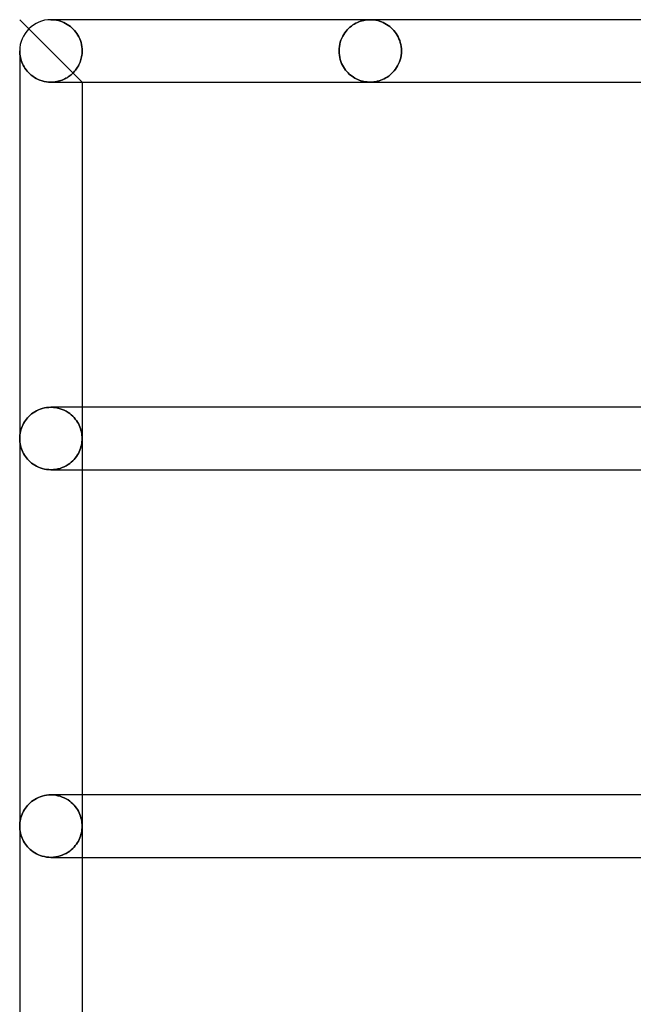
# Model space of a CAD drawing. Header units: millimetres. Extents: x -250 to 250, y -102 to 110.
# Tile 3 of 22: x -233 to -210, y 37 to 73. Entities that reach past the tile are written whole.
import ezdxf

# ---------------------------------------------------------------- set-up
doc = ezdxf.new("R2010")
doc.units = ezdxf.units.MM
doc.layers.add('HIDDEN', color=7, linetype='Continuous')
doc.layers.add('THICK', color=7, linetype='Continuous')

msp = doc.modelspace()

# ---------------------------------------------------------------- linework, layer by layer
at = {"layer": 'HIDDEN'}
for p, q in [((-232, 73.16), (-231.929, 73.158)), ((-231.929, 73.158), (-232, 73.16)), ((-220.194, 73.158), (-220.133, 73.16)), ((-220.133, 73.16), (-220.194, 73.158)), ((-220.133, 73.16), (-220.062, 73.158)), ((-220.062, 73.158), (-220.133, 73.16)), ((-230.84, 70.84), (-233.16, 73.16)), ((-231.721, 73.16), (-232, 73.16)), ((-231.929, 73.158), (-231.858, 73.151)), ((-231.858, 73.151), (-231.929, 73.158)), ((-231.858, 73.151), (-231.787, 73.14)), ((-231.787, 73.14), (-231.858, 73.151)), ((-231.787, 73.14), (-231.717, 73.125)), ((-231.717, 73.125), (-231.787, 73.14)), ((-231.717, 73.125), (-231.648, 73.106)), ((-231.648, 73.106), (-231.717, 73.125)), ((-231.648, 73.106), (-231.581, 73.082)), ((-231.581, 73.082), (-231.648, 73.106)), ((-231.581, 73.082), (-231.516, 73.054)), ((-231.516, 73.054), (-231.581, 73.082)), ((-231.516, 73.054), (-231.452, 73.023)), ((-231.452, 73.023), (-231.516, 73.054)), ((-231.452, 73.023), (-231.39, 72.987)), ((-231.39, 72.987), (-231.452, 73.023)), ((-231.39, 72.987), (-231.33, 72.948)), ((-231.33, 72.948), (-231.39, 72.987)), ((-231.33, 72.948), (-231.273, 72.905)), ((-231.273, 72.905), (-231.33, 72.948)), ((-231.273, 72.905), (-231.219, 72.858)), ((-231.219, 72.858), (-231.273, 72.905)), ((-231.219, 72.858), (-231.167, 72.809)), ((-231.167, 72.809), (-231.219, 72.858)), ((-231.167, 72.809), (-231.119, 72.757)), ((-231.119, 72.757), (-231.167, 72.809)), ((-220.984, 72.787), (-220.935, 72.837)), ((-220.935, 72.837), (-220.984, 72.787)), ((-220.935, 72.837), (-220.884, 72.883)), ((-220.884, 72.883), (-220.935, 72.837)), ((-220.884, 72.883), (-220.832, 72.925)), ((-220.832, 72.925), (-220.884, 72.883)), ((-220.832, 72.925), (-220.778, 72.964)), ((-220.778, 72.964), (-220.832, 72.925)), ((-220.778, 72.964), (-220.723, 72.998)), ((-220.723, 72.998), (-220.778, 72.964)), ((-220.723, 72.998), (-220.667, 73.03)), ((-220.667, 73.03), (-220.723, 72.998)), ((-220.667, 73.03), (-220.61, 73.057)), ((-220.61, 73.057), (-220.667, 73.03)), ((-220.61, 73.057), (-220.552, 73.082)), ((-220.552, 73.082), (-220.61, 73.057)), ((-220.552, 73.082), (-220.493, 73.103)), ((-220.493, 73.103), (-220.552, 73.082)), ((-220.493, 73.103), (-220.434, 73.12)), ((-220.434, 73.12), (-220.493, 73.103)), ((-220.434, 73.12), (-220.374, 73.135)), ((-220.374, 73.135), (-220.434, 73.12)), ((-220.374, 73.135), (-220.314, 73.146)), ((-220.314, 73.146), (-220.374, 73.135)), ((-220.314, 73.146), (-220.254, 73.154)), ((-220.254, 73.154), (-220.314, 73.146)), ((-220.254, 73.154), (-220.194, 73.158)), ((-220.194, 73.158), (-220.254, 73.154)), ((-220.062, 73.158), (-219.991, 73.151)), ((-219.991, 73.151), (-220.062, 73.158)), ((-219.991, 73.151), (-219.92, 73.14)), ((-219.92, 73.14), (-219.991, 73.151)), ((-219.92, 73.14), (-219.85, 73.125)), ((-219.85, 73.125), (-219.92, 73.14)), ((-219.85, 73.125), (-219.782, 73.106)), ((-219.782, 73.106), (-219.85, 73.125)), ((-219.782, 73.106), (-219.715, 73.082)), ((-219.715, 73.082), (-219.782, 73.106)), ((-219.715, 73.082), (-219.649, 73.054)), ((-219.649, 73.054), (-219.715, 73.082)), ((-219.649, 73.054), (-219.585, 73.023)), ((-219.585, 73.023), (-219.649, 73.054)), ((-219.585, 73.023), (-219.524, 72.987)), ((-219.524, 72.987), (-219.585, 73.023)), ((-219.524, 72.987), (-219.464, 72.948)), ((-219.464, 72.948), (-219.524, 72.987)), ((-219.464, 72.948), (-219.407, 72.905)), ((-219.407, 72.905), (-219.464, 72.948)), ((-219.407, 72.905), (-219.352, 72.859)), ((-219.352, 72.859), (-219.407, 72.905)), ((-219.352, 72.859), (-219.301, 72.809)), ((-219.301, 72.809), (-219.352, 72.859)), ((-219.301, 72.809), (-219.253, 72.757)), ((-219.253, 72.757), (-219.301, 72.809)), ((-231.119, 72.757), (-231.074, 72.701)), ((-231.074, 72.701), (-231.119, 72.757)), ((-231.074, 72.701), (-231.033, 72.644)), ((-231.033, 72.644), (-231.074, 72.701)), ((-231.033, 72.644), (-230.995, 72.583)), ((-230.995, 72.583), (-231.033, 72.644)), ((-230.995, 72.583), (-230.961, 72.52)), ((-230.961, 72.52), (-230.995, 72.583)), ((-230.961, 72.52), (-230.93, 72.453)), ((-230.93, 72.453), (-230.961, 72.52)), ((-230.93, 72.453), (-230.902, 72.383)), ((-230.902, 72.383), (-230.93, 72.453)), ((-221.218, 72.405), (-221.188, 72.478)), ((-221.188, 72.478), (-221.218, 72.405)), ((-221.188, 72.478), (-221.154, 72.547)), ((-221.154, 72.547), (-221.188, 72.478)), ((-221.154, 72.547), (-221.116, 72.613)), ((-221.116, 72.613), (-221.154, 72.547)), ((-221.116, 72.613), (-221.075, 72.675)), ((-221.075, 72.675), (-221.116, 72.613)), ((-221.075, 72.675), (-221.031, 72.733)), ((-221.031, 72.733), (-221.075, 72.675)), ((-221.031, 72.733), (-220.984, 72.787)), ((-220.984, 72.787), (-221.031, 72.733)), ((-219.253, 72.757), (-219.208, 72.702)), ((-219.208, 72.702), (-219.253, 72.757)), ((-219.208, 72.702), (-219.166, 72.644)), ((-219.166, 72.644), (-219.208, 72.702)), ((-219.166, 72.644), (-219.129, 72.584)), ((-219.129, 72.584), (-219.166, 72.644)), ((-219.129, 72.584), (-219.094, 72.52)), ((-219.094, 72.52), (-219.129, 72.584)), ((-219.094, 72.52), (-219.063, 72.453)), ((-219.063, 72.453), (-219.094, 72.52)), ((-219.063, 72.453), (-219.036, 72.383)), ((-219.036, 72.383), (-219.063, 72.453)), ((-230.902, 72.383), (-230.88, 72.31)), ((-230.88, 72.31), (-230.902, 72.383)), ((-230.88, 72.31), (-230.861, 72.235)), ((-230.861, 72.235), (-230.88, 72.31)), ((-230.861, 72.235), (-230.848, 72.157)), ((-230.848, 72.157), (-230.861, 72.235)), ((-230.848, 72.157), (-230.84, 72.079)), ((-230.84, 72.079), (-230.848, 72.157)), ((-230.84, 72.079), (-230.837, 72)), ((-230.837, 72), (-230.84, 72.079)), ((-221.29, 72), (-221.287, 72.084)), ((-221.287, 72.084), (-221.29, 72)), ((-221.287, 72.084), (-221.278, 72.167)), ((-221.278, 72.167), (-221.287, 72.084)), ((-221.278, 72.167), (-221.263, 72.249)), ((-221.263, 72.249), (-221.278, 72.167)), ((-221.263, 72.249), (-221.243, 72.328)), ((-221.243, 72.328), (-221.263, 72.249)), ((-221.243, 72.328), (-221.218, 72.405)), ((-221.218, 72.405), (-221.243, 72.328)), ((-219.036, 72.383), (-219.013, 72.311)), ((-219.013, 72.311), (-219.036, 72.383)), ((-219.013, 72.311), (-218.994, 72.235)), ((-218.994, 72.235), (-219.013, 72.311)), ((-218.994, 72.235), (-218.981, 72.158)), ((-218.981, 72.158), (-218.994, 72.235)), ((-218.981, 72.158), (-218.973, 72.079)), ((-218.973, 72.079), (-218.981, 72.158)), ((-218.973, 72.079), (-218.97, 72)), ((-218.97, 72), (-218.973, 72.079)), ((-233.16, 72), (-233.158, 71.94)), ((-233.158, 71.94), (-233.154, 71.879)), ((-233.154, 71.879), (-233.146, 71.819)), ((-233.146, 71.819), (-233.135, 71.759)), ((-233.135, 71.759), (-233.12, 71.7)), ((-233.12, 71.7), (-233.103, 71.64)), ((-230.882, 71.68), (-230.869, 71.731)), ((-230.869, 71.731), (-230.882, 71.68)), ((-230.869, 71.731), (-230.858, 71.784)), ((-230.858, 71.784), (-230.869, 71.731)), ((-230.858, 71.784), (-230.849, 71.837)), ((-230.849, 71.837), (-230.858, 71.784)), ((-230.849, 71.837), (-230.842, 71.891)), ((-230.842, 71.891), (-230.849, 71.837)), ((-230.842, 71.891), (-230.838, 71.945)), ((-230.838, 71.945), (-230.842, 71.891)), ((-230.838, 71.945), (-230.837, 72)), ((-230.837, 72), (-230.838, 71.945)), ((-221.29, 72), (-221.287, 71.919)), ((-221.287, 71.919), (-221.29, 72)), ((-221.287, 71.919), (-221.279, 71.839)), ((-221.279, 71.839), (-221.287, 71.919)), ((-221.279, 71.839), (-221.265, 71.76)), ((-221.265, 71.76), (-221.279, 71.839)), ((-221.265, 71.76), (-221.246, 71.683)), ((-221.246, 71.683), (-221.265, 71.76)), ((-219.019, 71.667), (-218.998, 71.747)), ((-218.998, 71.747), (-219.019, 71.667)), ((-218.998, 71.747), (-218.983, 71.83)), ((-218.983, 71.83), (-218.998, 71.747)), ((-218.983, 71.83), (-218.973, 71.914)), ((-218.973, 71.914), (-218.983, 71.83)), ((-218.973, 71.914), (-218.97, 72)), ((-218.97, 72), (-218.973, 71.914)), ((-233.103, 71.64), (-233.082, 71.582)), ((-233.082, 71.582), (-233.057, 71.524)), ((-233.057, 71.524), (-233.03, 71.467)), ((-233.03, 71.467), (-232.998, 71.41)), ((-232.998, 71.41), (-232.963, 71.355)), ((-232.963, 71.355), (-232.925, 71.301)), ((-231.058, 71.32), (-231.031, 71.359)), ((-231.031, 71.359), (-231.058, 71.32)), ((-231.031, 71.359), (-231.005, 71.4)), ((-231.005, 71.4), (-231.031, 71.359)), ((-231.005, 71.4), (-230.98, 71.443)), ((-230.98, 71.443), (-231.005, 71.4)), ((-230.98, 71.443), (-230.957, 71.487)), ((-230.957, 71.487), (-230.98, 71.443)), ((-230.957, 71.487), (-230.936, 71.533)), ((-230.936, 71.533), (-230.957, 71.487)), ((-230.936, 71.533), (-230.916, 71.581)), ((-230.916, 71.581), (-230.936, 71.533)), ((-230.916, 71.581), (-230.898, 71.63)), ((-230.898, 71.63), (-230.916, 71.581)), ((-230.898, 71.63), (-230.882, 71.68)), ((-230.882, 71.68), (-230.898, 71.63)), ((-221.246, 71.683), (-221.223, 71.609)), ((-221.223, 71.609), (-221.246, 71.683)), ((-221.223, 71.609), (-221.195, 71.538)), ((-221.195, 71.538), (-221.223, 71.609)), ((-221.195, 71.538), (-221.163, 71.47)), ((-221.163, 71.47), (-221.195, 71.538)), ((-221.163, 71.47), (-221.127, 71.406)), ((-221.127, 71.406), (-221.163, 71.47)), ((-221.127, 71.406), (-221.089, 71.345)), ((-221.089, 71.345), (-221.127, 71.406)), ((-221.089, 71.345), (-221.047, 71.288)), ((-221.047, 71.288), (-221.089, 71.345)), ((-219.194, 71.317), (-219.151, 71.379)), ((-219.151, 71.379), (-219.194, 71.317)), ((-219.151, 71.379), (-219.112, 71.445)), ((-219.112, 71.445), (-219.151, 71.379)), ((-219.112, 71.445), (-219.077, 71.516)), ((-219.077, 71.516), (-219.112, 71.445)), ((-219.077, 71.516), (-219.046, 71.589)), ((-219.046, 71.589), (-219.077, 71.516)), ((-219.046, 71.589), (-219.019, 71.667)), ((-219.019, 71.667), (-219.046, 71.589)), ((-232.925, 71.301), (-232.883, 71.249)), ((-232.883, 71.249), (-232.837, 71.198)), ((-232.837, 71.198), (-232.787, 71.149)), ((-232.787, 71.149), (-232.733, 71.102)), ((-232.733, 71.102), (-232.675, 71.058)), ((-232.675, 71.058), (-232.613, 71.017)), ((-232.613, 71.017), (-232.547, 70.978)), ((-232.547, 70.978), (-232.478, 70.944)), ((-231.487, 70.959), (-231.442, 70.982)), ((-231.442, 70.982), (-231.487, 70.959)), ((-231.442, 70.982), (-231.4, 71.006)), ((-231.4, 71.006), (-231.442, 70.982)), ((-231.4, 71.006), (-231.359, 71.032)), ((-231.359, 71.032), (-231.4, 71.006)), ((-231.359, 71.032), (-231.32, 71.059)), ((-231.32, 71.059), (-231.359, 71.032)), ((-231.32, 71.059), (-231.282, 71.088)), ((-231.282, 71.088), (-231.32, 71.059)), ((-231.282, 71.088), (-231.246, 71.117)), ((-231.246, 71.117), (-231.282, 71.088)), ((-231.246, 71.117), (-231.212, 71.148)), ((-231.212, 71.148), (-231.246, 71.117)), ((-231.212, 71.148), (-231.179, 71.179)), ((-231.179, 71.179), (-231.212, 71.148)), ((-231.179, 71.179), (-231.147, 71.212)), ((-231.147, 71.212), (-231.179, 71.179)), ((-231.147, 71.212), (-231.117, 71.246)), ((-231.117, 71.246), (-231.147, 71.212)), ((-231.117, 71.246), (-231.087, 71.282)), ((-231.087, 71.282), (-231.117, 71.246)), ((-231.087, 71.282), (-231.058, 71.32)), ((-231.058, 71.32), (-231.087, 71.282)), ((-221.047, 71.288), (-221.003, 71.235)), ((-221.003, 71.235), (-221.047, 71.288)), ((-221.003, 71.235), (-220.957, 71.185)), ((-220.957, 71.185), (-221.003, 71.235)), ((-220.957, 71.185), (-220.909, 71.139)), ((-220.909, 71.139), (-220.957, 71.185)), ((-220.909, 71.139), (-220.859, 71.096)), ((-220.859, 71.096), (-220.909, 71.139)), ((-220.859, 71.096), (-220.808, 71.057)), ((-220.808, 71.057), (-220.859, 71.096)), ((-220.808, 71.057), (-220.756, 71.022)), ((-220.756, 71.022), (-220.808, 71.057)), ((-220.756, 71.022), (-220.702, 70.99)), ((-220.702, 70.99), (-220.756, 71.022)), ((-220.702, 70.99), (-220.648, 70.961)), ((-220.648, 70.961), (-220.702, 70.99)), ((-219.615, 70.962), (-219.556, 70.994)), ((-219.556, 70.994), (-219.615, 70.962)), ((-219.556, 70.994), (-219.498, 71.029)), ((-219.498, 71.029), (-219.556, 70.994)), ((-219.498, 71.029), (-219.443, 71.067)), ((-219.443, 71.067), (-219.498, 71.029)), ((-219.443, 71.067), (-219.389, 71.109)), ((-219.389, 71.109), (-219.443, 71.067)), ((-219.389, 71.109), (-219.337, 71.155)), ((-219.337, 71.155), (-219.389, 71.109)), ((-219.337, 71.155), (-219.287, 71.205)), ((-219.287, 71.205), (-219.337, 71.155)), ((-219.287, 71.205), (-219.239, 71.259)), ((-219.239, 71.259), (-219.287, 71.205)), ((-219.239, 71.259), (-219.194, 71.317)), ((-219.194, 71.317), (-219.239, 71.259)), ((-232.478, 70.944), (-232.405, 70.914)), ((-232.405, 70.914), (-232.328, 70.888)), ((-232.328, 70.888), (-232.249, 70.868)), ((-232.249, 70.868), (-232.167, 70.853)), ((-232.167, 70.853), (-232.084, 70.843)), ((-232.084, 70.843), (-232, 70.84)), ((-232, 70.84), (-232, 70.84)), ((-232, 70.84), (-231.999, 70.84)), ((-231.999, 70.84), (-231.999, 70.84)), ((-231.999, 70.84), (-231.998, 70.84)), ((-231.998, 70.84), (-231.998, 70.84)), ((-231.998, 70.84), (-231.997, 70.84)), ((-231.997, 70.84), (-231.942, 70.841)), ((-231.942, 70.841), (-231.997, 70.84)), ((-231.942, 70.841), (-231.888, 70.845)), ((-231.888, 70.845), (-231.942, 70.841)), ((-231.888, 70.845), (-231.835, 70.851)), ((-231.835, 70.851), (-231.888, 70.845)), ((-231.835, 70.851), (-231.782, 70.86)), ((-231.782, 70.86), (-231.835, 70.851)), ((-231.782, 70.86), (-231.73, 70.871)), ((-231.73, 70.871), (-231.782, 70.86)), ((-231.73, 70.871), (-231.678, 70.885)), ((-231.678, 70.885), (-231.73, 70.871)), ((-231.678, 70.885), (-231.628, 70.9)), ((-231.628, 70.9), (-231.678, 70.885)), ((-231.628, 70.9), (-231.58, 70.918)), ((-231.58, 70.918), (-231.628, 70.9)), ((-231.58, 70.918), (-231.532, 70.937)), ((-231.532, 70.937), (-231.58, 70.918)), ((-231.532, 70.937), (-231.487, 70.959)), ((-231.487, 70.959), (-231.532, 70.937)), ((-220.648, 70.961), (-220.593, 70.935)), ((-220.593, 70.935), (-220.648, 70.961)), ((-220.593, 70.935), (-220.537, 70.912)), ((-220.537, 70.912), (-220.593, 70.935)), ((-220.537, 70.912), (-220.48, 70.893)), ((-220.48, 70.893), (-220.537, 70.912)), ((-220.48, 70.893), (-220.423, 70.877)), ((-220.423, 70.877), (-220.48, 70.893)), ((-220.423, 70.877), (-220.365, 70.863)), ((-220.365, 70.863), (-220.423, 70.877)), ((-220.365, 70.863), (-220.308, 70.853)), ((-220.308, 70.853), (-220.365, 70.863)), ((-220.308, 70.853), (-220.25, 70.846)), ((-220.25, 70.846), (-220.308, 70.853)), ((-220.25, 70.846), (-220.192, 70.841)), ((-220.192, 70.841), (-220.25, 70.846)), ((-220.192, 70.841), (-220.133, 70.84)), ((-220.133, 70.84), (-220.192, 70.841)), ((-220.133, 70.84), (-220.066, 70.842)), ((-220.066, 70.842), (-220.133, 70.84)), ((-220.066, 70.842), (-219.999, 70.848)), ((-219.999, 70.848), (-220.066, 70.842)), ((-219.999, 70.848), (-219.933, 70.857)), ((-219.933, 70.857), (-219.999, 70.848)), ((-219.933, 70.857), (-219.867, 70.871)), ((-219.867, 70.871), (-219.933, 70.857)), ((-219.867, 70.871), (-219.802, 70.888)), ((-219.802, 70.888), (-219.867, 70.871)), ((-219.802, 70.888), (-219.738, 70.909)), ((-219.738, 70.909), (-219.802, 70.888)), ((-219.738, 70.909), (-219.676, 70.934)), ((-219.676, 70.934), (-219.738, 70.909)), ((-219.676, 70.934), (-219.615, 70.962)), ((-219.615, 70.962), (-219.676, 70.934)), ((-232.659, 58.553), (-232.716, 58.511)), ((-232.598, 58.593), (-232.659, 58.553)), ((-232.534, 58.629), (-232.598, 58.593)), ((-232.466, 58.661), (-232.534, 58.629)), ((-232.394, 58.69), (-232.466, 58.661)), ((-232.32, 58.714), (-232.394, 58.69)), ((-232.242, 58.734), (-232.32, 58.714)), ((-232.163, 58.748), (-232.242, 58.734)), ((-232.082, 58.757), (-232.163, 58.748)), ((-232, 58.76), (-232.082, 58.757)), ((-231.999, 58.76), (-232, 58.76)), ((-232, 58.76), (-232, 58.76)), ((-231.998, 58.76), (-231.999, 58.76)), ((-231.999, 58.76), (-231.999, 58.76)), ((-231.997, 58.76), (-231.998, 58.76)), ((-231.998, 58.76), (-231.998, 58.76)), ((-231.997, 58.76), (-231.909, 58.757)), ((-231.909, 58.757), (-231.997, 58.76)), ((-231.909, 58.757), (-231.822, 58.747)), ((-231.822, 58.747), (-231.909, 58.757)), ((-231.822, 58.747), (-231.737, 58.731)), ((-231.737, 58.731), (-231.822, 58.747)), ((-231.737, 58.731), (-231.655, 58.708)), ((-231.655, 58.708), (-231.737, 58.731)), ((-231.655, 58.708), (-231.576, 58.681)), ((-231.576, 58.681), (-231.655, 58.708)), ((-231.576, 58.681), (-231.501, 58.648)), ((-231.501, 58.648), (-231.576, 58.681)), ((-231.501, 58.648), (-231.43, 58.612)), ((-231.43, 58.612), (-231.501, 58.648)), ((-231.43, 58.612), (-231.363, 58.571)), ((-231.363, 58.571), (-231.43, 58.612)), ((-231.363, 58.571), (-231.301, 58.527)), ((-231.301, 58.527), (-231.363, 58.571)), ((-230.84, 58.76), (-230.84, 57.6)), ((-232.982, 58.215), (-233.015, 58.16)), ((-232.946, 58.269), (-232.982, 58.215)), ((-232.907, 58.321), (-232.946, 58.269)), ((-232.865, 58.372), (-232.907, 58.321)), ((-232.819, 58.42), (-232.865, 58.372)), ((-232.769, 58.467), (-232.819, 58.42)), ((-232.716, 58.511), (-232.769, 58.467)), ((-231.301, 58.527), (-231.242, 58.48)), ((-231.242, 58.48), (-231.301, 58.527)), ((-231.242, 58.48), (-231.188, 58.43)), ((-231.188, 58.43), (-231.242, 58.48)), ((-231.188, 58.43), (-231.139, 58.378)), ((-231.139, 58.378), (-231.188, 58.43)), ((-231.139, 58.378), (-231.093, 58.325)), ((-231.093, 58.325), (-231.139, 58.378)), ((-231.093, 58.325), (-231.051, 58.269)), ((-231.051, 58.269), (-231.093, 58.325)), ((-231.051, 58.269), (-231.014, 58.212)), ((-231.014, 58.212), (-231.051, 58.269)), ((-231.014, 58.212), (-230.98, 58.154)), ((-230.98, 58.154), (-231.014, 58.212)), ((-233.131, 57.858), (-233.144, 57.794)), ((-233.115, 57.921), (-233.131, 57.858)), ((-233.095, 57.982), (-233.115, 57.921)), ((-233.072, 58.043), (-233.095, 57.982)), ((-233.045, 58.102), (-233.072, 58.043)), ((-233.015, 58.16), (-233.045, 58.102)), ((-230.98, 58.154), (-230.95, 58.095)), ((-230.95, 58.095), (-230.98, 58.154)), ((-230.95, 58.095), (-230.924, 58.035)), ((-230.924, 58.035), (-230.95, 58.095)), ((-230.924, 58.035), (-230.902, 57.974)), ((-230.902, 57.974), (-230.924, 58.035)), ((-230.902, 57.974), (-230.883, 57.912)), ((-230.883, 57.912), (-230.902, 57.974)), ((-230.883, 57.912), (-230.867, 57.851)), ((-230.867, 57.851), (-230.883, 57.912)), ((-230.867, 57.851), (-230.855, 57.788)), ((-230.855, 57.788), (-230.867, 57.851)), ((-233.158, 57.665), (-233.16, 57.6)), ((-233.16, 57.6), (-233.158, 57.535)), ((-233.153, 57.729), (-233.158, 57.665)), ((-233.158, 57.535), (-233.153, 57.471)), ((-233.144, 57.794), (-233.153, 57.729)), ((-233.153, 57.471), (-233.144, 57.406)), ((-230.855, 57.788), (-230.847, 57.726)), ((-230.847, 57.726), (-230.855, 57.788)), ((-230.855, 57.412), (-230.847, 57.474)), ((-230.847, 57.474), (-230.855, 57.412)), ((-230.847, 57.726), (-230.842, 57.663)), ((-230.842, 57.663), (-230.847, 57.726)), ((-230.847, 57.474), (-230.842, 57.537)), ((-230.842, 57.537), (-230.847, 57.474)), ((-230.842, 57.663), (-230.84, 57.6)), ((-230.84, 57.6), (-230.842, 57.663)), ((-230.842, 57.537), (-230.84, 57.6)), ((-230.84, 57.6), (-230.842, 57.537)), ((-230.84, 57.6), (-230.84, 56.44)), ((-233.144, 57.406), (-233.131, 57.342)), ((-233.131, 57.342), (-233.115, 57.279)), ((-233.115, 57.279), (-233.095, 57.218)), ((-233.095, 57.218), (-233.072, 57.157)), ((-233.072, 57.157), (-233.045, 57.098)), ((-233.045, 57.098), (-233.015, 57.04)), ((-230.98, 57.046), (-230.95, 57.105)), ((-230.95, 57.105), (-230.98, 57.046)), ((-230.95, 57.105), (-230.924, 57.165)), ((-230.924, 57.165), (-230.95, 57.105)), ((-230.924, 57.165), (-230.902, 57.226)), ((-230.902, 57.226), (-230.924, 57.165)), ((-230.902, 57.226), (-230.883, 57.288)), ((-230.883, 57.288), (-230.902, 57.226)), ((-230.883, 57.288), (-230.867, 57.349)), ((-230.867, 57.349), (-230.883, 57.288)), ((-230.867, 57.349), (-230.855, 57.412)), ((-230.855, 57.412), (-230.867, 57.349)), ((-233.015, 57.04), (-232.982, 56.985)), ((-232.982, 56.985), (-232.946, 56.931)), ((-232.946, 56.931), (-232.907, 56.879)), ((-232.907, 56.879), (-232.865, 56.828)), ((-232.865, 56.828), (-232.819, 56.78)), ((-232.819, 56.78), (-232.769, 56.733)), ((-232.769, 56.733), (-232.716, 56.689)), ((-231.301, 56.673), (-231.242, 56.72)), ((-231.242, 56.72), (-231.301, 56.673)), ((-231.242, 56.72), (-231.188, 56.77)), ((-231.188, 56.77), (-231.242, 56.72)), ((-231.188, 56.77), (-231.139, 56.822)), ((-231.139, 56.822), (-231.188, 56.77)), ((-231.139, 56.822), (-231.093, 56.875)), ((-231.093, 56.875), (-231.139, 56.822)), ((-231.093, 56.875), (-231.051, 56.931)), ((-231.051, 56.931), (-231.093, 56.875)), ((-231.051, 56.931), (-231.014, 56.988)), ((-231.014, 56.988), (-231.051, 56.931)), ((-231.014, 56.988), (-230.98, 57.046)), ((-230.98, 57.046), (-231.014, 56.988)), ((-232.716, 56.689), (-232.659, 56.647)), ((-232.659, 56.647), (-232.598, 56.607)), ((-232.598, 56.607), (-232.534, 56.571)), ((-232.534, 56.571), (-232.466, 56.539)), ((-232.466, 56.539), (-232.394, 56.51)), ((-232.394, 56.51), (-232.32, 56.486)), ((-232.32, 56.486), (-232.242, 56.466)), ((-232.242, 56.466), (-232.163, 56.452)), ((-232.163, 56.452), (-232.082, 56.443)), ((-232.082, 56.443), (-232, 56.44)), ((-232, 56.44), (-232, 56.44)), ((-232, 56.44), (-231.999, 56.44)), ((-231.999, 56.44), (-231.999, 56.44)), ((-231.999, 56.44), (-231.998, 56.44)), ((-231.998, 56.44), (-231.998, 56.44)), ((-231.998, 56.44), (-231.997, 56.44)), ((-231.997, 56.44), (-231.909, 56.443)), ((-231.909, 56.443), (-231.997, 56.44)), ((-231.909, 56.443), (-231.822, 56.453)), ((-231.822, 56.453), (-231.909, 56.443)), ((-231.822, 56.453), (-231.737, 56.469)), ((-231.737, 56.469), (-231.822, 56.453)), ((-231.737, 56.469), (-231.655, 56.492)), ((-231.655, 56.492), (-231.737, 56.469)), ((-231.655, 56.492), (-231.576, 56.519)), ((-231.576, 56.519), (-231.655, 56.492)), ((-231.576, 56.519), (-231.501, 56.552)), ((-231.501, 56.552), (-231.576, 56.519)), ((-231.501, 56.552), (-231.43, 56.588)), ((-231.43, 56.588), (-231.501, 56.552)), ((-231.43, 56.588), (-231.363, 56.629)), ((-231.363, 56.629), (-231.43, 56.588)), ((-231.363, 56.629), (-231.301, 56.673)), ((-231.301, 56.673), (-231.363, 56.629)), ((-232.394, 44.29), (-232.466, 44.261)), ((-232.32, 44.314), (-232.394, 44.29)), ((-232.242, 44.334), (-232.32, 44.314)), ((-232.163, 44.348), (-232.242, 44.334)), ((-232.082, 44.357), (-232.163, 44.348)), ((-232, 44.36), (-232.082, 44.357)), ((-231.999, 44.36), (-232, 44.36)), ((-232, 44.36), (-232, 44.36)), ((-231.998, 44.36), (-231.999, 44.36)), ((-231.999, 44.36), (-231.999, 44.36)), ((-231.997, 44.36), (-231.998, 44.36)), ((-231.998, 44.36), (-231.998, 44.36)), ((-231.997, 44.36), (-231.909, 44.357)), ((-231.909, 44.357), (-231.997, 44.36)), ((-231.909, 44.357), (-231.822, 44.347)), ((-231.822, 44.347), (-231.909, 44.357)), ((-231.822, 44.347), (-231.737, 44.331)), ((-231.737, 44.331), (-231.822, 44.347)), ((-231.737, 44.331), (-231.655, 44.308)), ((-231.655, 44.308), (-231.737, 44.331)), ((-231.655, 44.308), (-231.576, 44.281)), ((-231.576, 44.281), (-231.655, 44.308)), ((-231.576, 44.281), (-231.501, 44.248)), ((-231.501, 44.248), (-231.576, 44.281)), ((-230.84, 44.36), (-230.84, 43.2)), ((-232.907, 43.921), (-232.946, 43.869)), ((-232.865, 43.972), (-232.907, 43.921)), ((-232.819, 44.02), (-232.865, 43.972)), ((-232.769, 44.067), (-232.819, 44.02)), ((-232.716, 44.111), (-232.769, 44.067)), ((-232.659, 44.153), (-232.716, 44.111)), ((-232.598, 44.193), (-232.659, 44.153)), ((-232.534, 44.229), (-232.598, 44.193)), ((-232.466, 44.261), (-232.534, 44.229)), ((-231.501, 44.248), (-231.43, 44.212)), ((-231.43, 44.212), (-231.501, 44.248)), ((-231.43, 44.212), (-231.363, 44.171)), ((-231.363, 44.171), (-231.43, 44.212)), ((-231.363, 44.171), (-231.301, 44.127)), ((-231.301, 44.127), (-231.363, 44.171)), ((-231.301, 44.127), (-231.242, 44.08)), ((-231.242, 44.08), (-231.301, 44.127)), ((-231.242, 44.08), (-231.188, 44.03)), ((-231.188, 44.03), (-231.242, 44.08)), ((-231.188, 44.03), (-231.139, 43.978)), ((-231.139, 43.978), (-231.188, 44.03)), ((-231.139, 43.978), (-231.093, 43.925)), ((-231.093, 43.925), (-231.139, 43.978)), ((-231.093, 43.925), (-231.051, 43.869)), ((-231.051, 43.869), (-231.093, 43.925)), ((-233.095, 43.582), (-233.115, 43.521)), ((-233.072, 43.643), (-233.095, 43.582)), ((-233.045, 43.702), (-233.072, 43.643)), ((-233.015, 43.76), (-233.045, 43.702)), ((-232.982, 43.815), (-233.015, 43.76)), ((-232.946, 43.869), (-232.982, 43.815)), ((-231.051, 43.869), (-231.014, 43.812)), ((-231.014, 43.812), (-231.051, 43.869)), ((-231.014, 43.812), (-230.98, 43.754)), ((-230.98, 43.754), (-231.014, 43.812)), ((-230.98, 43.754), (-230.95, 43.695)), ((-230.95, 43.695), (-230.98, 43.754)), ((-230.95, 43.695), (-230.924, 43.635)), ((-230.924, 43.635), (-230.95, 43.695)), ((-230.924, 43.635), (-230.902, 43.574)), ((-230.902, 43.574), (-230.924, 43.635)), ((-230.902, 43.574), (-230.883, 43.512)), ((-230.883, 43.512), (-230.902, 43.574)), ((-233.158, 43.265), (-233.16, 43.2)), ((-233.16, 43.2), (-233.158, 43.135)), ((-233.153, 43.329), (-233.158, 43.265)), ((-233.144, 43.394), (-233.153, 43.329)), ((-233.131, 43.458), (-233.144, 43.394)), ((-233.115, 43.521), (-233.131, 43.458)), ((-230.883, 43.512), (-230.867, 43.451)), ((-230.867, 43.451), (-230.883, 43.512)), ((-230.867, 43.451), (-230.855, 43.388)), ((-230.855, 43.388), (-230.867, 43.451)), ((-230.855, 43.388), (-230.847, 43.326)), ((-230.847, 43.326), (-230.855, 43.388)), ((-230.847, 43.326), (-230.842, 43.263)), ((-230.842, 43.263), (-230.847, 43.326)), ((-230.842, 43.263), (-230.84, 43.2)), ((-230.84, 43.2), (-230.842, 43.263)), ((-230.842, 43.137), (-230.84, 43.2)), ((-230.84, 43.2), (-230.842, 43.137)), ((-230.84, 43.2), (-230.84, 42.04)), ((-233.158, 43.135), (-233.153, 43.071)), ((-233.153, 43.071), (-233.144, 43.006)), ((-233.144, 43.006), (-233.131, 42.942)), ((-233.131, 42.942), (-233.115, 42.879)), ((-233.115, 42.879), (-233.095, 42.818)), ((-233.095, 42.818), (-233.072, 42.757)), ((-230.924, 42.765), (-230.902, 42.826)), ((-230.902, 42.826), (-230.924, 42.765)), ((-230.902, 42.826), (-230.883, 42.888)), ((-230.883, 42.888), (-230.902, 42.826)), ((-230.883, 42.888), (-230.867, 42.949)), ((-230.867, 42.949), (-230.883, 42.888)), ((-230.867, 42.949), (-230.855, 43.012)), ((-230.855, 43.012), (-230.867, 42.949)), ((-230.855, 43.012), (-230.847, 43.074)), ((-230.847, 43.074), (-230.855, 43.012)), ((-230.847, 43.074), (-230.842, 43.137)), ((-230.842, 43.137), (-230.847, 43.074)), ((-233.072, 42.757), (-233.045, 42.698)), ((-233.045, 42.698), (-233.015, 42.64)), ((-233.015, 42.64), (-232.982, 42.585)), ((-232.982, 42.585), (-232.946, 42.531)), ((-232.946, 42.531), (-232.907, 42.479)), ((-232.907, 42.479), (-232.865, 42.428)), ((-231.139, 42.422), (-231.093, 42.475)), ((-231.093, 42.475), (-231.139, 42.422)), ((-231.093, 42.475), (-231.051, 42.531)), ((-231.051, 42.531), (-231.093, 42.475)), ((-231.051, 42.531), (-231.014, 42.588)), ((-231.014, 42.588), (-231.051, 42.531)), ((-231.014, 42.588), (-230.98, 42.646)), ((-230.98, 42.646), (-231.014, 42.588)), ((-230.98, 42.646), (-230.95, 42.705)), ((-230.95, 42.705), (-230.98, 42.646)), ((-230.95, 42.705), (-230.924, 42.765)), ((-230.924, 42.765), (-230.95, 42.705)), ((-232.865, 42.428), (-232.819, 42.38)), ((-232.819, 42.38), (-232.769, 42.333)), ((-232.769, 42.333), (-232.716, 42.289)), ((-232.716, 42.289), (-232.659, 42.247)), ((-232.659, 42.247), (-232.598, 42.207)), ((-232.598, 42.207), (-232.534, 42.171)), ((-232.534, 42.171), (-232.466, 42.139)), ((-232.466, 42.139), (-232.394, 42.11)), ((-232.394, 42.11), (-232.32, 42.086)), ((-232.32, 42.086), (-232.242, 42.066)), ((-231.822, 42.053), (-231.737, 42.069)), ((-231.737, 42.069), (-231.822, 42.053)), ((-231.737, 42.069), (-231.655, 42.092)), ((-231.655, 42.092), (-231.737, 42.069)), ((-231.655, 42.092), (-231.576, 42.119)), ((-231.576, 42.119), (-231.655, 42.092)), ((-231.576, 42.119), (-231.501, 42.152)), ((-231.501, 42.152), (-231.576, 42.119)), ((-231.501, 42.152), (-231.43, 42.188)), ((-231.43, 42.188), (-231.501, 42.152)), ((-231.43, 42.188), (-231.363, 42.229)), ((-231.363, 42.229), (-231.43, 42.188)), ((-231.363, 42.229), (-231.301, 42.273)), ((-231.301, 42.273), (-231.363, 42.229)), ((-231.301, 42.273), (-231.242, 42.32)), ((-231.242, 42.32), (-231.301, 42.273)), ((-231.242, 42.32), (-231.188, 42.37)), ((-231.188, 42.37), (-231.242, 42.32)), ((-231.188, 42.37), (-231.139, 42.422)), ((-231.139, 42.422), (-231.188, 42.37)), ((-232.242, 42.066), (-232.163, 42.052)), ((-232.163, 42.052), (-232.082, 42.043)), ((-232.082, 42.043), (-232, 42.04)), ((-232, 42.04), (-232, 42.04)), ((-232, 42.04), (-231.999, 42.04)), ((-231.999, 42.04), (-231.999, 42.04)), ((-231.999, 42.04), (-231.998, 42.04)), ((-231.998, 42.04), (-231.998, 42.04)), ((-231.998, 42.04), (-231.997, 42.04)), ((-231.997, 42.04), (-231.909, 42.043)), ((-231.909, 42.043), (-231.997, 42.04)), ((-231.909, 42.043), (-231.822, 42.053)), ((-231.822, 42.053), (-231.909, 42.043))]:
    msp.add_line(p, q, dxfattribs=at)
at = {"layer": 'THICK'}
for p, q in [((-231.72, 73.16), (-232, 73.16)), ((-175.431, 73.16), (-232, 73.16)), ((-233.158, 71.94), (-233.16, 72)), ((-233.16, 72), (-233.16, 57.6)), ((-233.154, 71.879), (-233.158, 71.94)), ((-233.146, 71.819), (-233.154, 71.879)), ((-233.135, 71.759), (-233.146, 71.819)), ((-233.12, 71.7), (-233.135, 71.759)), ((-233.103, 71.64), (-233.12, 71.7)), ((-233.082, 71.582), (-233.103, 71.64)), ((-233.057, 71.524), (-233.082, 71.582)), ((-233.03, 71.467), (-233.057, 71.524)), ((-232.998, 71.41), (-233.03, 71.467)), ((-232.963, 71.355), (-232.998, 71.41)), ((-232.925, 71.301), (-232.963, 71.355)), ((-232.883, 71.249), (-232.925, 71.301)), ((-232.837, 71.198), (-232.883, 71.249)), ((-232.787, 71.149), (-232.837, 71.198)), ((-232.733, 71.102), (-232.787, 71.149)), ((-232.675, 71.058), (-232.733, 71.102)), ((-232.613, 71.017), (-232.675, 71.058)), ((-232.547, 70.978), (-232.613, 71.017)), ((-232.478, 70.944), (-232.547, 70.978)), ((-232.405, 70.914), (-232.478, 70.944)), ((-232.328, 70.888), (-232.405, 70.914)), ((-232.249, 70.868), (-232.328, 70.888)), ((-232.167, 70.853), (-232.249, 70.868)), ((-232.084, 70.843), (-232.167, 70.853)), ((-232, 70.84), (-232.084, 70.843)), ((-231.999, 70.84), (-232, 70.84)), ((-232, 70.84), (-232, 70.84)), ((-231.998, 70.84), (-231.999, 70.84)), ((-231.999, 70.84), (-231.999, 70.84)), ((-231.997, 70.84), (-231.998, 70.84)), ((-231.998, 70.84), (-231.998, 70.84)), ((-231.997, 70.84), (-175.431, 70.84)), ((-230.84, 70.84), (-230.84, 58.76)), ((-232.716, 58.511), (-232.659, 58.553)), ((-232.659, 58.553), (-232.598, 58.593)), ((-232.598, 58.593), (-232.534, 58.629)), ((-232.534, 58.629), (-232.466, 58.661)), ((-232.466, 58.661), (-232.394, 58.69)), ((-232.394, 58.69), (-232.32, 58.714)), ((-232.32, 58.714), (-232.242, 58.734)), ((-232.242, 58.734), (-232.163, 58.748)), ((-232.163, 58.748), (-232.082, 58.757)), ((-232.082, 58.757), (-232, 58.76)), ((-232, 58.76), (-232, 58.76)), ((-232, 58.76), (-231.999, 58.76)), ((-231.999, 58.76), (-231.999, 58.76)), ((-231.999, 58.76), (-231.998, 58.76)), ((-231.998, 58.76), (-231.998, 58.76)), ((-231.998, 58.76), (-231.997, 58.76)), ((-175.431, 58.76), (-231.997, 58.76)), ((-233.015, 58.16), (-232.982, 58.215)), ((-232.982, 58.215), (-232.946, 58.269)), ((-232.946, 58.269), (-232.907, 58.321)), ((-232.907, 58.321), (-232.865, 58.372)), ((-232.865, 58.372), (-232.819, 58.42)), ((-232.819, 58.42), (-232.769, 58.467)), ((-232.769, 58.467), (-232.716, 58.511)), ((-233.144, 57.794), (-233.131, 57.858)), ((-233.131, 57.858), (-233.115, 57.921)), ((-233.115, 57.921), (-233.095, 57.982)), ((-233.095, 57.982), (-233.072, 58.043)), ((-233.072, 58.043), (-233.045, 58.102)), ((-233.045, 58.102), (-233.015, 58.16)), ((-233.16, 57.6), (-233.158, 57.665)), ((-233.158, 57.535), (-233.16, 57.6)), ((-233.16, 57.6), (-233.16, 43.2)), ((-233.158, 57.665), (-233.153, 57.729)), ((-233.153, 57.471), (-233.158, 57.535)), ((-233.153, 57.729), (-233.144, 57.794)), ((-233.144, 57.406), (-233.153, 57.471)), ((-233.131, 57.342), (-233.144, 57.406)), ((-233.115, 57.279), (-233.131, 57.342)), ((-233.095, 57.218), (-233.115, 57.279)), ((-233.072, 57.157), (-233.095, 57.218)), ((-233.045, 57.098), (-233.072, 57.157)), ((-233.015, 57.04), (-233.045, 57.098)), ((-232.982, 56.985), (-233.015, 57.04)), ((-232.946, 56.931), (-232.982, 56.985)), ((-232.907, 56.879), (-232.946, 56.931)), ((-232.865, 56.828), (-232.907, 56.879)), ((-232.819, 56.78), (-232.865, 56.828)), ((-232.769, 56.733), (-232.819, 56.78)), ((-232.716, 56.689), (-232.769, 56.733)), ((-232.659, 56.647), (-232.716, 56.689)), ((-232.598, 56.607), (-232.659, 56.647)), ((-232.534, 56.571), (-232.598, 56.607)), ((-232.466, 56.539), (-232.534, 56.571)), ((-232.394, 56.51), (-232.466, 56.539)), ((-232.32, 56.486), (-232.394, 56.51)), ((-232.242, 56.466), (-232.32, 56.486)), ((-232.163, 56.452), (-232.242, 56.466)), ((-232.082, 56.443), (-232.163, 56.452)), ((-232, 56.44), (-232.082, 56.443)), ((-231.999, 56.44), (-232, 56.44)), ((-232, 56.44), (-232, 56.44)), ((-231.998, 56.44), (-231.999, 56.44)), ((-231.999, 56.44), (-231.999, 56.44)), ((-231.997, 56.44), (-231.998, 56.44)), ((-231.998, 56.44), (-231.998, 56.44)), ((-231.997, 56.44), (-175.431, 56.44)), ((-230.84, 56.44), (-230.84, 44.36)), ((-232.466, 44.261), (-232.394, 44.29)), ((-232.394, 44.29), (-232.32, 44.314)), ((-232.32, 44.314), (-232.242, 44.334)), ((-232.242, 44.334), (-232.163, 44.348)), ((-232.163, 44.348), (-232.082, 44.357)), ((-232.082, 44.357), (-232, 44.36)), ((-232, 44.36), (-232, 44.36)), ((-232, 44.36), (-231.999, 44.36)), ((-231.999, 44.36), (-231.999, 44.36)), ((-231.999, 44.36), (-231.998, 44.36)), ((-231.998, 44.36), (-231.998, 44.36)), ((-231.998, 44.36), (-231.997, 44.36)), ((-175.431, 44.36), (-231.997, 44.36)), ((-232.946, 43.869), (-232.907, 43.921)), ((-232.907, 43.921), (-232.865, 43.972)), ((-232.865, 43.972), (-232.819, 44.02)), ((-232.819, 44.02), (-232.769, 44.067)), ((-232.769, 44.067), (-232.716, 44.111)), ((-232.716, 44.111), (-232.659, 44.153)), ((-232.659, 44.153), (-232.598, 44.193)), ((-232.598, 44.193), (-232.534, 44.229)), ((-232.534, 44.229), (-232.466, 44.261)), ((-233.115, 43.521), (-233.095, 43.582)), ((-233.095, 43.582), (-233.072, 43.643)), ((-233.072, 43.643), (-233.045, 43.702)), ((-233.045, 43.702), (-233.015, 43.76)), ((-233.015, 43.76), (-232.982, 43.815)), ((-232.982, 43.815), (-232.946, 43.869)), ((-233.16, 43.2), (-233.158, 43.265)), ((-233.158, 43.135), (-233.16, 43.2)), ((-233.16, 43.2), (-233.16, 28.8)), ((-233.158, 43.265), (-233.153, 43.329)), ((-233.153, 43.329), (-233.144, 43.394)), ((-233.144, 43.394), (-233.131, 43.458)), ((-233.131, 43.458), (-233.115, 43.521)), ((-233.153, 43.071), (-233.158, 43.135)), ((-233.144, 43.006), (-233.153, 43.071)), ((-233.131, 42.942), (-233.144, 43.006)), ((-233.115, 42.879), (-233.131, 42.942)), ((-233.095, 42.818), (-233.115, 42.879)), ((-233.072, 42.757), (-233.095, 42.818)), ((-233.045, 42.698), (-233.072, 42.757)), ((-233.015, 42.64), (-233.045, 42.698)), ((-232.982, 42.585), (-233.015, 42.64)), ((-232.946, 42.531), (-232.982, 42.585)), ((-232.907, 42.479), (-232.946, 42.531)), ((-232.865, 42.428), (-232.907, 42.479)), ((-232.819, 42.38), (-232.865, 42.428)), ((-232.769, 42.333), (-232.819, 42.38)), ((-232.716, 42.289), (-232.769, 42.333)), ((-232.659, 42.247), (-232.716, 42.289)), ((-232.598, 42.207), (-232.659, 42.247)), ((-232.534, 42.171), (-232.598, 42.207)), ((-232.466, 42.139), (-232.534, 42.171)), ((-232.394, 42.11), (-232.466, 42.139)), ((-232.32, 42.086), (-232.394, 42.11)), ((-232.242, 42.066), (-232.32, 42.086)), ((-232.163, 42.052), (-232.242, 42.066)), ((-232.082, 42.043), (-232.163, 42.052)), ((-232, 42.04), (-232.082, 42.043)), ((-231.999, 42.04), (-232, 42.04)), ((-232, 42.04), (-232, 42.04)), ((-231.998, 42.04), (-231.999, 42.04)), ((-231.999, 42.04), (-231.999, 42.04)), ((-231.997, 42.04), (-231.998, 42.04)), ((-231.998, 42.04), (-231.998, 42.04)), ((-231.997, 42.04), (-175.431, 42.04)), ((-230.84, 42.04), (-230.84, 29.96))]:
    msp.add_line(p, q, dxfattribs=at)
msp.add_arc((-232, 72), 1.16, 90, 180, dxfattribs=at)

doc.saveas('drawing.dxf')
